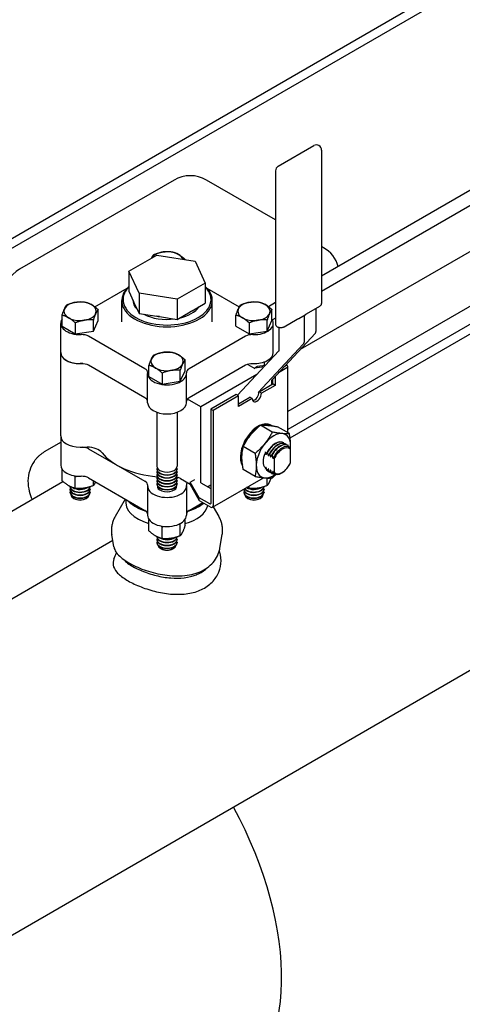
# Model space of a CAD drawing. Header units: inches. Extents: x 17 to 189, y 68 to 193.
# Tile 33 of 43: x 109 to 116, y 155 to 170. Entities that reach past the tile are written whole.
import ezdxf

# ---------------------------------------------------------------- set-up
doc = ezdxf.new("R2010")
doc.units = ezdxf.units.IN
doc.header["$LTSCALE"] = 10.666667
doc.header["$MEASUREMENT"] = 0
doc.layers.get('0').update_dxf_attribs({"lineweight": 25})

msp = doc.modelspace()

# ---------------------------------------------------------------- linework, layer by layer
for p, q in [((96.861, 159.98), (119.842, 173.248)), ((96.861, 159.826), (119.975, 173.171)), ((113.092, 168.088), (113.644, 168.406)), ((113.764, 168.337), (113.764, 165.969)), ((116.61, 168.035), (113.764, 166.392)), ((113.052, 168.019), (113.052, 165.651)), ((111.484, 167.875), (109.097, 166.497)), ((113.052, 167.258), (111.984, 167.875)), ((116.49, 167.727), (113.764, 166.152)), ((116.356, 166.943), (113.432, 165.255)), ((113.794, 166.83), (113.764, 166.847)), ((110.784, 166.466), (111.217, 166.716)), ((111.217, 166.716), (111.808, 166.624)), ((111.654, 166.648), (111.654, 166.649)), ((111.808, 166.624), (111.966, 166.283)), ((113.276, 163.892), (117.984, 166.61)), ((110.784, 166.466), (110.784, 166.156)), ((110.942, 166.125), (110.784, 166.466)), ((111.966, 166.283), (111.533, 166.033)), ((111.966, 166.283), (111.966, 165.973)), ((110.26, 165.916), (110.758, 166.203)), ((110.784, 166.156), (110.858, 165.997)), ((110.942, 166.125), (110.942, 165.814)), ((111.533, 166.033), (110.942, 166.125)), ((111.992, 166.203), (112.491, 165.914)), ((116.391, 166.119), (113.242, 164.3)), ((110.675, 165.685), (110.675, 166.012)), ((110.868, 165.973), (110.858, 165.997)), ((110.868, 165.973), (110.942, 165.814)), ((111.533, 166.033), (111.533, 165.723)), ((111.765, 165.856), (111.966, 165.973)), ((112.075, 165.685), (112.075, 166.012)), ((113.052, 165.981), (112.944, 165.919)), ((113.532, 165.809), (113.736, 165.927)), ((109.753, 165.618), (109.753, 165.787)), ((110.31, 165.704), (110.31, 165.874)), ((110.942, 165.814), (111.217, 165.772)), ((111.258, 165.765), (111.217, 165.772)), ((111.258, 165.765), (111.533, 165.723)), ((111.533, 165.723), (111.735, 165.839)), ((111.765, 165.856), (111.735, 165.839)), ((112.44, 165.618), (112.44, 165.787)), ((112.997, 165.704), (112.997, 165.874)), ((116.431, 165.863), (113.242, 164.022)), ((113.411, 165.737), (113.51, 165.794)), ((113.502, 165.405), (113.502, 165.79)), ((113.679, 165.548), (113.679, 165.894)), ((109.731, 165.212), (109.731, 165.661)), ((109.753, 165.618), (109.957, 165.5)), ((109.957, 165.669), (109.957, 165.5)), ((110.236, 165.543), (110.236, 165.713)), ((110.236, 165.543), (110.31, 165.704)), ((112.44, 165.618), (112.644, 165.5)), ((112.644, 165.669), (112.644, 165.5)), ((112.923, 165.543), (112.923, 165.713)), ((112.923, 165.543), (112.997, 165.704)), ((113.052, 165.741), (113.004, 165.714)), ((113.018, 165.212), (113.018, 165.661)), ((113.185, 165.609), (113.389, 165.727)), ((109.957, 165.5), (110.236, 165.543)), ((111.032, 164.961), (110.163, 165.463)), ((112.587, 165.463), (111.718, 164.961)), ((112.644, 165.5), (112.923, 165.543)), ((112.999, 164.791), (113.663, 165.503)), ((113.109, 165.25), (113.109, 165.598)), ((112.783, 164.594), (113.48, 165.34)), ((109.731, 163.922), (109.731, 165.212)), ((112.465, 164.55), (113.105, 165.236)), ((110.071, 165.039), (110.031, 165.039)), ((111.032, 164.512), (110.163, 165.014)), ((111.096, 164.842), (111.096, 165.012)), ((111.654, 164.928), (111.654, 165.098)), ((112.587, 165.014), (111.718, 164.512)), ((112.622, 165.028), (112.733, 164.964)), ((112.733, 164.973), (112.879, 164.994)), ((112.768, 164.993), (112.733, 164.973)), ((112.895, 165.011), (112.768, 164.993)), ((112.875, 165.064), (112.875, 165.008)), ((113.228, 165.013), (113.182, 164.987)), ((113.242, 163.972), (113.242, 164.993)), ((111.075, 164.436), (111.075, 164.885)), ((111.096, 164.842), (111.3, 164.724)), ((111.3, 164.894), (111.3, 164.724)), ((111.579, 164.767), (111.579, 164.937)), ((111.579, 164.767), (111.654, 164.928)), ((111.675, 164.436), (111.675, 164.885)), ((112.764, 164.871), (111.9, 164.372)), ((112.733, 164.964), (112.733, 164.973)), ((113.046, 164.841), (113.046, 164.704)), ((113.228, 164.973), (113.1, 164.899)), ((111.3, 164.724), (111.579, 164.767)), ((112.798, 164.602), (113.011, 164.725)), ((113.046, 164.704), (112.834, 164.582)), ((112.995, 164.716), (112.995, 164.777)), ((113.011, 164.73), (112.995, 164.739)), ((113.011, 164.725), (113.011, 164.803)), ((113.046, 164.704), (113.011, 164.725)), ((112.445, 164.561), (112.051, 164.334)), ((112.48, 164.541), (112.086, 164.314)), ((112.48, 164.541), (112.445, 164.561)), ((112.48, 164.378), (112.48, 164.541)), ((112.834, 164.582), (112.798, 164.602)), ((111.9, 164.372), (111.693, 164.492)), ((112.48, 164.419), (112.657, 164.521)), ((112.692, 164.5), (112.48, 164.378)), ((112.692, 164.5), (112.657, 164.521)), ((111.219, 164.288), (111.219, 163.454)), ((111.531, 164.288), (111.531, 163.454)), ((111.9, 163.196), (111.9, 164.372)), ((112.086, 164.314), (112.051, 164.334)), ((112.051, 164.334), (112.051, 162.881)), ((112.086, 164.314), (112.086, 162.844)), ((113.001, 163.982), (112.818, 164.088)), ((112.979, 164.091), (112.993, 164.083)), ((113.266, 163.958), (113.083, 164.064)), ((109.493, 163.687), (109.731, 163.824)), ((109.731, 163.922), (109.731, 163.473)), ((113.178, 163.814), (113.174, 163.817)), ((113.213, 163.794), (113.209, 163.797)), ((110.031, 163.749), (110.142, 163.749)), ((110.163, 163.724), (111.032, 163.222)), ((112.735, 163.652), (112.552, 163.758)), ((112.921, 163.669), (112.926, 163.666)), ((112.957, 163.648), (112.961, 163.646)), ((112.992, 163.628), (112.996, 163.625)), ((113.249, 163.774), (113.244, 163.776)), ((113.284, 163.509), (113.284, 163.714)), ((109.326, 163.534), (109.322, 163.529)), ((113.03, 163.567), (113.03, 163.362)), ((109.753, 163.231), (109.753, 163.409)), ((111.219, 163.414), (111.219, 163.408)), ((111.219, 163.368), (111.219, 163.363)), ((111.219, 163.323), (111.219, 163.317)), ((111.531, 163.414), (111.531, 163.408)), ((111.531, 163.368), (111.531, 163.363)), ((111.531, 163.323), (111.531, 163.317)), ((112.735, 163.298), (112.552, 163.404)), ((112.926, 163.383), (112.921, 163.385)), ((112.928, 163.381), (112.924, 163.384)), ((112.961, 163.362), (112.957, 163.365)), ((112.963, 163.361), (112.959, 163.364)), ((112.996, 163.342), (112.992, 163.345)), ((112.999, 163.341), (112.994, 163.343)), ((108.54, 162.51), (109.766, 163.218)), ((109.957, 163.113), (109.957, 163.293)), ((110.163, 163.275), (111.032, 162.773)), ((110.236, 163.156), (110.236, 163.232)), ((111.219, 163.278), (111.219, 163.272)), ((111.219, 163.232), (111.219, 163.227)), ((111.219, 163.187), (111.219, 163.181)), ((111.531, 163.278), (111.531, 163.272)), ((111.531, 163.232), (111.531, 163.227)), ((111.531, 163.187), (111.531, 163.181)), ((111.582, 163.266), (111.733, 163.179)), ((111.733, 163.211), (111.804, 163.252)), ((111.874, 162.967), (111.733, 163.211)), ((111.733, 163.211), (111.733, 163.171)), ((111.733, 163.171), (111.874, 162.926)), ((111.9, 163.196), (112.051, 163.109)), ((111.999, 163.139), (112.051, 163.169)), ((112.076, 162.821), (112.866, 163.277)), ((112.923, 163.156), (112.923, 163.273)), ((109.875, 163.142), (109.875, 163.141)), ((109.875, 163.101), (109.875, 163.095)), ((109.875, 163.055), (109.875, 163.05)), ((110.188, 163.101), (110.188, 163.095)), ((110.188, 163.055), (110.188, 163.05)), ((111.075, 163.146), (111.075, 162.697)), ((111.675, 163.146), (111.675, 162.697)), ((112.562, 163.101), (112.562, 163.095)), ((112.562, 163.055), (112.562, 163.05)), ((112.644, 163.113), (112.644, 163.149)), ((112.875, 163.101), (112.875, 163.095)), ((112.875, 163.055), (112.875, 163.05)), ((109.941, 162.955), (109.932, 162.96)), ((110.122, 162.955), (110.131, 162.96)), ((110.729, 162.947), (110.574, 162.679)), ((111.718, 162.773), (111.929, 162.894)), ((111.874, 162.926), (111.874, 162.967)), ((112.037, 162.873), (111.874, 162.967)), ((111.874, 162.926), (112.051, 162.824)), ((112.628, 162.955), (112.619, 162.96)), ((112.809, 162.955), (112.818, 162.96)), ((99.438, 150.707), (120.234, 162.713)), ((110.894, 162.828), (110.88, 162.836)), ((111.856, 162.828), (111.87, 162.836)), ((112.089, 162.829), (112.176, 162.679)), ((111.096, 162.455), (111.096, 162.633)), ((111.579, 162.38), (111.579, 162.561)), ((111.654, 162.541), (111.654, 162.633)), ((111.3, 162.337), (111.3, 162.518)), ((96.815, 154.388), (110.537, 162.311)), ((110.554, 162.211), (110.521, 162.399)), ((111.219, 162.367), (111.219, 162.365)), ((111.219, 162.325), (111.219, 162.32)), ((111.219, 162.28), (111.219, 162.274)), ((111.531, 162.325), (111.531, 162.32)), ((111.531, 162.28), (111.531, 162.274)), ((112.193, 162.19), (112.229, 162.399)), ((111.284, 162.179), (111.275, 162.184)), ((111.466, 162.179), (111.475, 162.184))]:
    msp.add_line(p, q)
for centre, radius, start, end in [((113.684, 168.337), 0.08, 0, 120), ((113.132, 168.019), 0.08, 120, 180), ((111.734, 167.442), 0.5, 60, 120), ((113.544, 166.397), 0.5, 16.8252, 60), ((109.347, 166.064), 0.5, 120, 180)]:
    msp.add_arc(centre, radius, start, end)
for centre, major_axis, start_param, end_param in [((111.375, 166.624), (-0.25, 0), 3.926991, 5.959541), ((111.375, 166.624), (0.25, 0), 0.201599, 0.785398), ((111.375, 166.012), (-0.7, 0), 5.717988, 9.989975), ((111.375, 166.028), (0.68, 0), 2.624623, 6.800155), ((110.031, 165.849), (-0.25, 0), 3.926991, 7.068583), ((110.031, 165.849), (0.25, 0), 3.926991, 7.068583), ((111.375, 166.028), (-0.53, 0), 0.012058, 0.511541), ((111.375, 166.064), (-0.53, 0), 0.222147, 0.301452), ((111.375, 166.028), (0.53, 0), 5.086491, 5.909084), ((112.718, 165.849), (-0.25, 0), 3.926991, 7.068583), ((112.718, 165.849), (0.25, 0), 3.926991, 7.068583), ((111.375, 166.028), (-0.53, 0), 0.827636, 1.790358), ((111.375, 166.064), (-0.53, 0), 1.269345, 1.348649), ((111.375, 166.064), (-0.53, 0), 2.316542, 2.395847), ((110.031, 165.661), (-0.3, 0), 5.9063, 7.909652), ((112.718, 165.661), (0.3, 0), 4.656718, 6.660071), ((110.057, 165.401), (-0.15, 0), 3.926991, 4.768059), ((112.693, 165.401), (-0.15, 0), 4.656718, 5.497787), ((110.031, 165.212), (-0.3, 0), 0, 1.570796), ((110.031, 165.212), (-0.3, 0), 0, 1.626467), ((111.375, 165.073), (-0.25, 0), 3.926991, 7.068583), ((111.375, 165.073), (0.25, 0), 3.926991, 7.068583), ((112.718, 165.212), (0.3, 0), 4.656718, 6.283185), ((110.057, 164.952), (0.15, 0), 0.785398, 1.626467), ((112.693, 164.952), (0.15, 0), 1.515126, 2.356194), ((113.192, 164.993), (0.05, 0), 5.497787, 7.068583), ((110.926, 164.9), (0.15, 0), 6.227515, 7.068583), ((111.375, 164.885), (0.3, 0), 3.085922, 6.338856), ((111.824, 164.9), (-0.15, 0), 5.497787, 6.338856), ((112.763, 164.541), (-0.05, -0.0866), 5.497787, 8.63938), ((112.728, 164.561), (-0.05, -0.0866), 0.361367, 2.356194), ((110.926, 164.451), (0.15, 0), 0.096449, 0.785398), ((111.375, 164.436), (0.3, 0), 3.141593, 6.283185), ((111.824, 164.451), (-0.15, 0), 5.497787, 6.186736), ((112.784, 163.753), (0.195, 0.338), 0, 2.864859), ((112.798, 163.745), (0.195, 0.338), 6.244972, 6.85801), ((112.798, 163.745), (-0.195, -0.338), 4.025731, 4.918534), ((113.02, 163.617), (0.188, 0.325), 5.345007, 10.316355), ((110.031, 163.922), (-0.3, 0), 0, 1.570796), ((110.031, 163.922), (-0.3, 0), 0, 1.570796), ((113.049, 163.601), (0.125, 0.217), 0, 1.5892), ((113.053, 163.598), (0.125, 0.217), 6.264781, 7.872386), ((113.084, 163.58), (0.125, 0.217), 0, 1.5892), ((113.088, 163.578), (0.125, 0.217), 6.264781, 7.872386), ((113.119, 163.56), (0.125, 0.217), 0, 1.5892), ((113.124, 163.557), (0.125, 0.217), 6.264781, 7.872386), ((110.057, 163.662), (-0.15, 0), 3.926991, 4.61594), ((110.142, 163.604), (0.25, 0), 0.419613, 1.570796), ((111.375, 163.922), (1.1, 0), 3.561206, 4.571908), ((112.798, 163.745), (-0.195, -0.338), 5.082231, 5.855304), ((113.02, 163.617), (-0.113, -0.195), 4.854286, 6.141288), ((113.149, 163.543), (0.118, 0.204), 6.199266, 7.937901), ((113.157, 163.538), (0.11, 0.19), 6.105981, 8.031186), ((110.031, 163.473), (-0.3, 0), 0, 1.626467), ((113.149, 163.543), (-0.118, -0.204), 6.199266, 7.937901), ((113.157, 163.538), (-0.11, -0.19), 6.105981, 8.031186), ((111.375, 163.414), (0.156, 0), 2.91979, 6.504988), ((111.375, 163.368), (0.156, 0), 2.91979, 6.504988), ((111.375, 163.323), (0.156, 0), 2.91979, 6.504988), ((111.375, 163.454), (-0.156, 0), 0, 3.141593), ((111.375, 163.408), (-0.156, 0), 0, 3.141593), ((111.375, 163.363), (-0.156, 0), 0, 3.141593), ((113.049, 163.601), (-0.125, -0.217), 6.264781, 6.283185), ((113.053, 163.598), (-0.125, -0.217), 6.264781, 6.479417), ((113.084, 163.58), (-0.125, -0.217), 6.264781, 6.283185), ((113.088, 163.578), (-0.125, -0.217), 6.264781, 6.479417), ((113.119, 163.56), (-0.125, -0.217), 6.264781, 6.283185), ((113.124, 163.557), (-0.125, -0.217), 6.264781, 6.671368), ((110.057, 163.213), (0.15, 0), 0.785398, 1.626467), ((110.926, 163.161), (0.15, 0), 6.227515, 7.068583), ((111.375, 163.278), (0.156, 0), 2.91979, 6.504988), ((111.375, 163.232), (0.156, 0), 2.91979, 6.504988), ((111.375, 163.187), (0.156, 0), 2.91979, 6.504988), ((111.375, 163.317), (-0.156, 0), 0, 3.141593), ((111.375, 163.272), (-0.156, 0), 0, 3.141593), ((111.375, 163.227), (-0.156, 0), 0, 3.141593), ((111.375, 163.181), (-0.156, 0), 0, 3.141593), ((111.483, 163.209), (0.14, 0), 0.785398, 1.22416), ((111.824, 163.161), (-0.15, 0), 5.783956, 6.338856), ((110.031, 163.101), (0.156, 0), 2.91979, 6.504988), ((110.031, 163.055), (0.156, 0), 2.91979, 6.504988), ((110.031, 163.146), (0.156, 0), 3.185026, 6.194502), ((110.031, 163.141), (-0.156, 0), 0, 3.117945), ((110.031, 163.095), (-0.156, 0), 0, 3.141593), ((110.031, 163.05), (-0.156, 0), 0, 3.141593), ((110.031, 163.186), (0.156, 0), 3.887926, 5.577668), ((110.031, 163.192), (-0.156, 0), 1.034741, 2.282431), ((111.375, 163.146), (-0.3, 0), 6.227515, 9.480448), ((111.375, 163.146), (0.15, 0), 3.042255, 6.382523), ((112.718, 163.055), (0.156, 0), 2.91979, 6.504988), ((112.718, 163.101), (0.156, 0), 3.130484, 6.504988), ((112.718, 163.095), (-0.156, 0), 0, 3.141593), ((112.718, 163.05), (-0.156, 0), 0, 3.141593), ((112.718, 163.141), (-0.156, 0), 0.369724, 3.117945), ((112.718, 163.146), (0.156, 0), 3.559406, 6.194502), ((112.718, 163.186), (0.156, 0), 3.887926, 5.577668), ((112.718, 163.192), (-0.156, 0), 1.034741, 2.282431), ((110.031, 163.017), (0.141, 0), 3.232047, 6.192731), ((110.031, 163.007), (-0.128, 0), 0.785398, 2.356194), ((111.375, 162.901), (-0.638, 0), 6.175431, 7.401538), ((111.375, 163.122), (-0.7, 0), 0.491572, 1.075249), ((111.375, 163.122), (-0.7, 0), 2.066344, 2.518477), ((112.037, 162.889), (0.01, -0.0173), 5.497787, 7.068583), ((112.718, 163.017), (0.141, 0), 3.232047, 6.192731), ((112.718, 163.007), (-0.128, 0), 0.785398, 2.356194), ((111.375, 163.105), (0.68, 0), 3.926991, 4.212614), ((110.926, 162.711), (0.15, 0), 0.096449, 0.785398), ((111.375, 162.901), (0.638, 0), 5.164833, 6.141876), ((111.824, 162.711), (-0.15, 0), 5.497787, 6.186736), ((111.375, 163.105), (0.68, 0), 5.212164, 5.497787), ((112.051, 162.864), (0.025, -0.0433), 5.497787, 7.068583), ((111.375, 162.697), (-0.3, 0), 0, 3.141593), ((111.375, 162.325), (0.156, 0), 2.91979, 6.504988), ((111.375, 162.28), (0.156, 0), 2.91979, 6.504988), ((111.375, 162.371), (0.156, 0), 3.185026, 6.194502), ((111.375, 162.365), (-0.156, 0), 0, 3.117945), ((111.375, 162.32), (-0.156, 0), 0, 3.141593), ((111.375, 162.274), (-0.156, 0), 0, 3.141593), ((111.375, 162.41), (0.156, 0), 3.887926, 5.577668), ((111.375, 162.416), (-0.156, 0), 1.034741, 2.282431), ((111.375, 162.242), (0.141, 0), 3.232047, 6.192731), ((111.375, 162.232), (-0.128, 0), 0.785398, 2.356194), ((110.318, 157.186), (2, -3.464), 0, 1.528007)]:
    msp.add_ellipse(centre, major_axis=major_axis, ratio=0.57735, start_param=start_param, end_param=end_param)
for points, weights in [([(111.137, 166.67), (111.153, 166.702), (111.171, 166.724)], [1.07630342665, 1.06860854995, 1]), ([(111.171, 166.724), (111.31, 166.78), (111.45, 166.767)], [1, 1.15455095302, 1]), ([(111.45, 166.767), (111.504, 166.754), (111.552, 166.726)], [1, 1.03802697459, 1]), ([(111.552, 166.726), (111.599, 166.699), (111.654, 166.649)], [1, 1.03802697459, 1]), ([(111.654, 166.649), (111.654, 166.649), (111.653, 166.648)], [1, 1.00149391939, 1.00295895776]), ([(109.753, 165.787), (109.79, 165.902), (109.827, 165.948)], [1, 1.15455095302, 1]), ([(109.827, 165.948), (109.967, 166.004), (110.106, 165.991)], [1, 1.15455095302, 1]), ([(110.106, 165.991), (110.161, 165.978), (110.208, 165.951)], [1, 1.03802697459, 1]), ([(110.208, 165.951), (110.256, 165.923), (110.31, 165.874)], [1, 1.03802697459, 1]), ([(112.44, 165.787), (112.477, 165.902), (112.514, 165.948)], [1, 1.15455095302, 1]), ([(112.514, 165.948), (112.654, 166.004), (112.793, 165.991)], [1, 1.15455095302, 1]), ([(112.793, 165.991), (112.848, 165.978), (112.895, 165.951)], [1, 1.03802697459, 1]), ([(112.895, 165.951), (112.943, 165.923), (112.997, 165.874)], [1, 1.03802697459, 1]), ([(109.855, 165.747), (109.807, 165.774), (109.753, 165.787)], [1, 1.03802697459, 1]), ([(110.31, 165.874), (110.273, 165.827), (110.236, 165.713)], [1, 1.15455095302, 1]), ([(112.542, 165.747), (112.494, 165.774), (112.44, 165.787)], [1, 1.03802697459, 1]), ([(112.997, 165.874), (112.96, 165.827), (112.923, 165.713)], [1, 1.15455095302, 1]), ([(109.957, 165.669), (109.902, 165.719), (109.855, 165.747)], [1, 1.03802697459, 1]), ([(110.236, 165.713), (110.096, 165.725), (109.957, 165.669)], [1, 1.15455095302, 1]), ([(112.644, 165.669), (112.589, 165.719), (112.542, 165.747)], [1, 1.03802697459, 1]), ([(112.923, 165.713), (112.783, 165.725), (112.644, 165.669)], [1, 1.15455095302, 1]), ([(111.096, 165.012), (111.133, 165.126), (111.171, 165.173)], [1, 1.15455095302, 1]), ([(111.171, 165.173), (111.31, 165.228), (111.45, 165.216)], [1, 1.15455095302, 1]), ([(111.45, 165.216), (111.504, 165.202), (111.552, 165.175)], [1, 1.03802697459, 1]), ([(111.552, 165.175), (111.599, 165.148), (111.654, 165.098)], [1, 1.03802697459, 1]), ([(111.198, 164.971), (111.151, 164.998), (111.096, 165.012)], [1, 1.03802697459, 1]), ([(111.654, 165.098), (111.617, 165.051), (111.579, 164.937)], [1, 1.15455095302, 1]), ([(111.3, 164.894), (111.246, 164.944), (111.198, 164.971)], [1, 1.03802697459, 1]), ([(111.579, 164.937), (111.44, 164.949), (111.3, 164.894)], [1, 1.15455095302, 1]), ([(112.552, 163.758), (112.649, 163.943), (112.818, 164.088)], [1, 1.15470053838, 1]), ([(112.818, 164.088), (112.914, 164.096), (113.083, 164.064)], [1, 1.15470053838, 1]), ([(113.001, 163.982), (112.904, 163.796), (112.735, 163.652)], [1, 1.15470053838, 1]), ([(113.266, 163.958), (113.169, 163.949), (113.001, 163.982)], [1, 1.15470053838, 1]), ([(113.283, 163.718), (113.291, 163.821), (113.266, 163.958)], [1.06919304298, 1.10246925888, 1]), ([(113.182, 163.807), (113.181, 163.81), (113.18, 163.813)], [1.00102348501, 1.00060382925, 1]), ([(113.218, 163.786), (113.217, 163.789), (113.216, 163.793)], [1.00102348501, 1.00060382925, 1]), ([(112.552, 163.404), (112.517, 163.601), (112.552, 163.758)], [1, 1.15470053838, 1]), ([(112.735, 163.652), (112.771, 163.455), (112.735, 163.298)], [1, 1.15470053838, 1]), ([(112.892, 163.679), (112.897, 163.662), (112.901, 163.646)], [1.00108920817, 1.00330746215, 1]), ([(112.91, 163.641), (112.915, 163.654), (112.921, 163.669)], [1, 1.00395941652, 1]), ([(112.926, 163.666), (112.932, 163.644), (112.937, 163.626)], [1, 1.00395941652, 1]), ([(112.946, 163.62), (112.95, 163.634), (112.957, 163.648)], [1, 1.00395941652, 1]), ([(112.961, 163.646), (112.967, 163.624), (112.972, 163.605)], [1, 1.00395941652, 1]), ([(112.981, 163.6), (112.986, 163.613), (112.992, 163.628)], [1, 1.00395941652, 1]), ([(112.996, 163.625), (113.003, 163.604), (113.008, 163.585)], [1, 1.00395941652, 1]), ([(113.257, 163.752), (113.254, 163.762), (113.251, 163.772)], [1.00197938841, 1.00195454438, 1]), ([(113.284, 163.714), (113.281, 163.726), (113.276, 163.74)], [1, 1.00173233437, 1]), ([(113.016, 163.58), (113.019, 163.586), (113.022, 163.593)], [1, 1.00100414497, 1]), ([(113.022, 163.593), (113.026, 163.579), (113.03, 163.567)], [1, 1.00173233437, 1]), ([(113.276, 163.492), (113.281, 163.501), (113.284, 163.509)], [1, 1.00173233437, 1]), ([(112.901, 163.431), (112.897, 163.42), (112.892, 163.408)], [1, 1.00330746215, 1.00108920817]), ([(112.921, 163.385), (112.915, 163.407), (112.91, 163.426)], [1, 1.00395941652, 1]), ([(112.937, 163.411), (112.932, 163.397), (112.926, 163.383)], [1, 1.00395941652, 1]), ([(112.957, 163.365), (112.95, 163.387), (112.946, 163.406)], [1, 1.00395941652, 1]), ([(112.972, 163.39), (112.967, 163.377), (112.961, 163.362)], [1, 1.00395941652, 1]), ([(112.992, 163.345), (112.986, 163.366), (112.981, 163.385)], [1, 1.00395941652, 1]), ([(113.008, 163.37), (113.003, 163.356), (112.996, 163.342)], [1, 1.00395941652, 1]), ([(113.001, 163.275), (113.033, 163.302), (113.06, 163.329)], [1, 1.02616935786, 1.04348502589]), ([(113.022, 163.345), (113.019, 163.355), (113.016, 163.365)], [1, 1.00100414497, 1]), ([(113.03, 163.362), (113.026, 163.354), (113.022, 163.345)], [1, 1.00173233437, 1]), ([(109.957, 163.113), (109.855, 163.138), (109.753, 163.231)], [1, 1.15470053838, 1]), ([(109.941, 163.308), (109.949, 163.301), (109.957, 163.293)], [1.02003780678, 1.01076848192, 1]), ([(109.957, 163.293), (109.968, 163.298), (109.979, 163.302)], [1, 1.01125975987, 1.0208804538]), ([(110.27, 163.212), (110.254, 163.179), (110.236, 163.156)], [1.07686462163, 1.07122124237, 1]), ([(112.735, 163.298), (112.904, 163.266), (113.001, 163.275)], [1, 1.15470053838, 1]), ([(112.982, 163.273), (112.954, 163.195), (112.923, 163.156)], [1.04687738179, 1.12590009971, 1]), ([(110.236, 163.156), (110.096, 163.1), (109.957, 163.113)], [1, 1.15470053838, 1]), ([(112.644, 163.113), (112.622, 163.118), (112.603, 163.125)], [1, 1.02906687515, 1.04721092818]), ([(112.923, 163.156), (112.783, 163.1), (112.644, 163.113)], [1, 1.15470053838, 1]), ([(111.563, 162.562), (111.571, 162.562), (111.579, 162.561)], [1.01490659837, 1.00785181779, 1]), ([(111.579, 162.561), (111.581, 162.567), (111.583, 162.572)], [1, 1.00679799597, 1.01299854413]), ([(111.3, 162.337), (111.198, 162.362), (111.096, 162.455)], [1, 1.15470053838, 1]), ([(111.284, 162.532), (111.292, 162.525), (111.3, 162.518)], [1.02003780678, 1.01076848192, 1]), ([(111.3, 162.518), (111.312, 162.522), (111.323, 162.526)], [1, 1.01125975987, 1.0208804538]), ([(111.654, 162.541), (111.617, 162.427), (111.579, 162.38)], [1, 1.15470053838, 1]), ([(111.579, 162.38), (111.44, 162.325), (111.3, 162.337)], [1, 1.15470053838, 1])]:
    msp.add_rational_spline(points, weights, degree=2)
for points, knots in [([(113.736, 165.927), (113.739, 165.929), (113.742, 165.931), (113.747, 165.935), (113.75, 165.938), (113.754, 165.943), (113.756, 165.946), (113.76, 165.952), (113.761, 165.955), (113.763, 165.962), (113.764, 165.966), (113.764, 165.969)], [4.712389, 4.712389, 4.712389, 4.712389, 4.8694686, 4.8694686, 5.0265482, 5.0265482, 5.1836279, 5.1836279, 5.3407075, 5.3407075, 5.4977871, 5.4977871, 5.4977871, 5.4977871]), ([(113.51, 165.794), (113.512, 165.795), (113.514, 165.797), (113.517, 165.799), (113.519, 165.8), (113.522, 165.803), (113.524, 165.804), (113.526, 165.806), (113.527, 165.807), (113.53, 165.808), (113.531, 165.809), (113.532, 165.809)], [-0.03137333, -0.03137333, -0.03137333, -0.03137333, -0.02509866, -0.02509866, -0.018824, -0.018824, -0.01254933, -0.01254933, -0.00627467, -0.00627467, 0, 0, 0, 0]), ([(113.052, 165.651), (113.052, 165.645), (113.053, 165.64), (113.057, 165.63), (113.06, 165.626), (113.068, 165.617), (113.074, 165.612), (113.086, 165.605), (113.094, 165.602), (113.11, 165.598), (113.119, 165.596), (113.136, 165.596), (113.144, 165.596), (113.161, 165.599), (113.169, 165.602), (113.179, 165.606), (113.182, 165.607), (113.185, 165.609)], [2.356194, 2.356194, 2.356194, 2.356194, 2.582469, 2.582469, 2.831062, 2.831062, 3.139202, 3.139202, 3.4977, 3.4977, 3.859679, 3.859679, 4.217101, 4.217101, 4.576784, 4.576784, 4.712389, 4.712389, 4.712389, 4.712389]), ([(113.389, 165.727), (113.39, 165.727), (113.391, 165.728), (113.393, 165.729), (113.394, 165.729), (113.397, 165.731), (113.398, 165.731), (113.401, 165.732), (113.403, 165.733), (113.407, 165.735), (113.409, 165.736), (113.411, 165.737)], [-0.12354926, -0.12354926, -0.12354926, -0.12354926, -0.11727473, -0.11727473, -0.1110002, -0.1110002, -0.10472567, -0.10472567, -0.09845114, -0.09845114, -0.09217661, -0.09217661, -0.09217661, -0.09217661]), ([(113.663, 165.503), (113.666, 165.505), (113.668, 165.508), (113.671, 165.513), (113.672, 165.516), (113.675, 165.522), (113.676, 165.525), (113.677, 165.532), (113.678, 165.535), (113.679, 165.541), (113.679, 165.545), (113.679, 165.548)], [0.9599311, 0.9599311, 0.9599311, 0.9599311, 1.0821041, 1.0821041, 1.2042772, 1.2042772, 1.3264502, 1.3264502, 1.4486233, 1.4486233, 1.5707963, 1.5707963, 1.5707963, 1.5707963]), ([(113.48, 165.34), (113.483, 165.344), (113.486, 165.347), (113.491, 165.355), (113.493, 165.359), (113.496, 165.367), (113.498, 165.372), (113.5, 165.381), (113.501, 165.386), (113.502, 165.395), (113.502, 165.4), (113.502, 165.405)], [0.9599311, 0.9599311, 0.9599311, 0.9599311, 1.0821041, 1.0821041, 1.2042772, 1.2042772, 1.3264502, 1.3264502, 1.4486233, 1.4486233, 1.5707963, 1.5707963, 1.5707963, 1.5707963]), ([(113.105, 165.236), (113.105, 165.236), (113.106, 165.237), (113.106, 165.238), (113.106, 165.238), (113.107, 165.24), (113.107, 165.241), (113.108, 165.243), (113.108, 165.244), (113.109, 165.247), (113.109, 165.248), (113.109, 165.25)], [0.9599311, 0.9599311, 0.9599311, 0.9599311, 1.0821041, 1.0821041, 1.2042772, 1.2042772, 1.3264502, 1.3264502, 1.4486233, 1.4486233, 1.5707963, 1.5707963, 1.5707963, 1.5707963]), ([(112.995, 164.777), (112.995, 164.778), (112.995, 164.78), (112.996, 164.782), (112.996, 164.784), (112.996, 164.786), (112.997, 164.787), (112.997, 164.788), (112.998, 164.789), (112.998, 164.79), (112.998, 164.79), (112.999, 164.791)], [1.5707963, 1.5707963, 1.5707963, 1.5707963, 1.6929694, 1.6929694, 1.8151424, 1.8151424, 1.9373155, 1.9373155, 2.0594885, 2.0594885, 2.1816616, 2.1816616, 2.1816616, 2.1816616]), ([(109.326, 163.534), (109.334, 163.547), (109.344, 163.559), (109.363, 163.582), (109.373, 163.593), (109.395, 163.614), (109.406, 163.625), (109.43, 163.644), (109.442, 163.653), (109.467, 163.671), (109.48, 163.679), (109.493, 163.687)], [1.2199169, 1.2199169, 1.2199169, 1.2199169, 1.2900928, 1.2900928, 1.3602687, 1.3602687, 1.4304446, 1.4304446, 1.5006204, 1.5006204, 1.5707963, 1.5707963, 1.5707963, 1.5707963]), ([(112.901, 163.646), (112.902, 163.645), (112.902, 163.644), (112.903, 163.642), (112.904, 163.64), (112.905, 163.639), (112.905, 163.639), (112.906, 163.638), (112.907, 163.638), (112.908, 163.638), (112.909, 163.638), (112.91, 163.639), (112.91, 163.64), (112.91, 163.641)], [0.01991962, 0.01991962, 0.01991962, 0.01991962, 0.02347909, 0.02347909, 0.0265162, 0.0265162, 0.02874734, 0.02874734, 0.03097849, 0.03097849, 0.0340156, 0.0340156, 0.03757507, 0.03757507, 0.03757507, 0.03757507]), ([(112.937, 163.626), (112.937, 163.624), (112.938, 163.623), (112.938, 163.621), (112.939, 163.62), (112.94, 163.619), (112.941, 163.618), (112.942, 163.618), (112.942, 163.617), (112.943, 163.618), (112.944, 163.618), (112.945, 163.619), (112.945, 163.62), (112.946, 163.62)], [0.01991962, 0.01991962, 0.01991962, 0.01991962, 0.02347909, 0.02347909, 0.0265162, 0.0265162, 0.02874734, 0.02874734, 0.03097849, 0.03097849, 0.0340156, 0.0340156, 0.03757507, 0.03757507, 0.03757507, 0.03757507]), ([(109.322, 163.529), (109.292, 163.486), (109.268, 163.438), (109.236, 163.337), (109.227, 163.284), (109.225, 163.176), (109.232, 163.121), (109.255, 163.025), (109.269, 162.983), (109.288, 162.942)], [5.0632684, 5.0632684, 5.0632684, 5.0632684, 5.3072518, 5.3072518, 5.5512352, 5.5512352, 5.7952185, 5.7952185, 5.9887902, 5.9887902, 5.9887902, 5.9887902]), ([(112.972, 163.605), (112.972, 163.604), (112.973, 163.603), (112.974, 163.601), (112.974, 163.6), (112.975, 163.598), (112.976, 163.598), (112.977, 163.597), (112.978, 163.597), (112.979, 163.597), (112.979, 163.597), (112.98, 163.598), (112.981, 163.599), (112.981, 163.6)], [0.01991962, 0.01991962, 0.01991962, 0.01991962, 0.02347909, 0.02347909, 0.0265162, 0.0265162, 0.02874734, 0.02874734, 0.03097849, 0.03097849, 0.0340156, 0.0340156, 0.03757507, 0.03757507, 0.03757507, 0.03757507]), ([(113.008, 163.585), (113.008, 163.584), (113.008, 163.582), (113.009, 163.58), (113.01, 163.579), (113.011, 163.578), (113.011, 163.577), (113.012, 163.577), (113.013, 163.577), (113.014, 163.577), (113.015, 163.577), (113.016, 163.578), (113.016, 163.579), (113.016, 163.58)], [0.01991962, 0.01991962, 0.01991962, 0.01991962, 0.02347909, 0.02347909, 0.0265162, 0.0265162, 0.02874734, 0.02874734, 0.03097849, 0.03097849, 0.0340156, 0.0340156, 0.03757507, 0.03757507, 0.03757507, 0.03757507]), ([(112.91, 163.426), (112.91, 163.427), (112.91, 163.428), (112.909, 163.43), (112.908, 163.431), (112.907, 163.433), (112.906, 163.433), (112.905, 163.434), (112.905, 163.434), (112.904, 163.434), (112.903, 163.434), (112.902, 163.433), (112.902, 163.432), (112.901, 163.431)], [0.01991962, 0.01991962, 0.01991962, 0.01991962, 0.02347909, 0.02347909, 0.0265162, 0.0265162, 0.02874734, 0.02874734, 0.03097849, 0.03097849, 0.0340156, 0.0340156, 0.03757507, 0.03757507, 0.03757507, 0.03757507]), ([(112.946, 163.406), (112.945, 163.407), (112.945, 163.408), (112.944, 163.41), (112.943, 163.411), (112.942, 163.412), (112.942, 163.413), (112.941, 163.414), (112.94, 163.414), (112.939, 163.414), (112.938, 163.413), (112.938, 163.412), (112.937, 163.412), (112.937, 163.411)], [0.01991962, 0.01991962, 0.01991962, 0.01991962, 0.02347909, 0.02347909, 0.0265162, 0.0265162, 0.02874734, 0.02874734, 0.03097849, 0.03097849, 0.0340156, 0.0340156, 0.03757507, 0.03757507, 0.03757507, 0.03757507]), ([(112.981, 163.385), (112.981, 163.386), (112.98, 163.388), (112.979, 163.39), (112.979, 163.391), (112.978, 163.392), (112.977, 163.393), (112.976, 163.393), (112.975, 163.393), (112.974, 163.393), (112.974, 163.393), (112.973, 163.392), (112.972, 163.391), (112.972, 163.39)], [0.01991962, 0.01991962, 0.01991962, 0.01991962, 0.02347909, 0.02347909, 0.0265162, 0.0265162, 0.02874734, 0.02874734, 0.03097849, 0.03097849, 0.0340156, 0.0340156, 0.03757507, 0.03757507, 0.03757507, 0.03757507]), ([(113.016, 163.365), (113.016, 163.366), (113.016, 163.367), (113.015, 163.369), (113.014, 163.37), (113.013, 163.372), (113.012, 163.372), (113.011, 163.373), (113.011, 163.373), (113.01, 163.373), (113.009, 163.372), (113.008, 163.371), (113.008, 163.371), (113.008, 163.37)], [0.01991962, 0.01991962, 0.01991962, 0.01991962, 0.02347909, 0.02347909, 0.0265162, 0.0265162, 0.02874734, 0.02874734, 0.03097849, 0.03097849, 0.0340156, 0.0340156, 0.03757507, 0.03757507, 0.03757507, 0.03757507]), ([(110.574, 162.679), (110.564, 162.662), (110.556, 162.645), (110.541, 162.61), (110.535, 162.591), (110.525, 162.554), (110.521, 162.535), (110.516, 162.496), (110.515, 162.477), (110.516, 162.438), (110.518, 162.419), (110.521, 162.399)], [5.1757174, 5.1757174, 5.1757174, 5.1757174, 5.259817, 5.259817, 5.3439165, 5.3439165, 5.428016, 5.428016, 5.5121155, 5.5121155, 5.596215, 5.596215, 5.596215, 5.596215]), ([(112.229, 162.399), (112.232, 162.419), (112.234, 162.438), (112.235, 162.477), (112.234, 162.496), (112.229, 162.535), (112.225, 162.554), (112.215, 162.591), (112.209, 162.61), (112.194, 162.645), (112.186, 162.662), (112.176, 162.679)], [2.2577666, 2.2577666, 2.2577666, 2.2577666, 2.3418661, 2.3418661, 2.4259657, 2.4259657, 2.5100652, 2.5100652, 2.5941647, 2.5941647, 2.6782642, 2.6782642, 2.6782642, 2.6782642]), ([(110.554, 162.021), (110.541, 161.99), (110.537, 161.958), (110.542, 161.927), (110.549, 161.892), (110.568, 161.856), (110.599, 161.819), (110.631, 161.783), (110.675, 161.746), (110.731, 161.71), (110.786, 161.675), (110.85, 161.642), (110.921, 161.612), (110.993, 161.581), (111.072, 161.554), (111.153, 161.532), (111.233, 161.51), (111.318, 161.493), (111.4, 161.484), (111.481, 161.476), (111.563, 161.474), (111.641, 161.481), (111.717, 161.488), (111.792, 161.504), (111.859, 161.529), (111.925, 161.554), (111.986, 161.589), (112.036, 161.631), (112.086, 161.673), (112.127, 161.724), (112.155, 161.778), (112.184, 161.832), (112.202, 161.892), (112.208, 161.951), (112.214, 162.011), (112.207, 162.072), (112.189, 162.129), (112.187, 162.135), (112.185, 162.141), (112.183, 162.146)], [0.0516918, 0.0516918, 0.0516918, 0.0516918, 0.0942091, 0.0942091, 0.0942091, 0.1431049, 0.1431049, 0.1431049, 0.1924813, 0.1924813, 0.1924813, 0.240666, 0.240666, 0.240666, 0.2900333, 0.2900333, 0.2900333, 0.3383029, 0.3383029, 0.3383029, 0.3853136, 0.3853136, 0.3853136, 0.4314847, 0.4314847, 0.4314847, 0.4774334, 0.4774334, 0.4774334, 0.5236436, 0.5236436, 0.5236436, 0.5706777, 0.5706777, 0.5706777, 0.6189401, 0.6189401, 0.6189401, 0.6237952, 0.6237952, 0.6237952, 0.6237952]), ([(110.554, 162.211), (110.555, 162.203), (110.557, 162.194), (110.575, 162.139), (110.61, 162.092), (110.715, 162.002), (110.781, 161.96), (110.94, 161.883), (111.029, 161.849), (111.219, 161.795), (111.318, 161.776), (111.522, 161.758), (111.626, 161.76), (111.769, 161.786), (111.814, 161.798), (111.939, 161.845), (112.01, 161.89), (112.126, 162.008), (112.166, 162.08), (112.188, 162.168), (112.191, 162.179), (112.193, 162.19)], [1.937744, 1.937744, 1.937744, 1.937744, 2.08298, 2.08298, 2.889813, 2.889813, 3.653406, 3.653406, 4.419666, 4.419666, 5.177635, 5.177635, 6.001386, 6.001386, 6.400865, 6.400865, 7.19039, 7.19039, 8.037844, 8.037844, 8.159692, 8.159692, 8.159692, 8.159692]), ([(110.73, 161.988), (110.752, 161.969), (110.778, 161.949), (110.807, 161.93), (110.859, 161.896), (110.922, 161.864), (110.988, 161.837), (111.056, 161.809), (111.132, 161.784), (111.207, 161.766), (111.281, 161.748), (111.358, 161.735), (111.432, 161.729), (111.503, 161.724), (111.576, 161.724), (111.641, 161.732), (111.706, 161.74), (111.768, 161.755), (111.823, 161.777), (111.878, 161.798), (111.927, 161.826), (111.969, 161.86), (111.973, 161.864), (111.976, 161.867), (111.98, 161.87)], [0.1653133, 0.1653133, 0.1653133, 0.1653133, 0.1924813, 0.1924813, 0.1924813, 0.240666, 0.240666, 0.240666, 0.2900333, 0.2900333, 0.2900333, 0.3383029, 0.3383029, 0.3383029, 0.3853136, 0.3853136, 0.3853136, 0.4314848, 0.4314848, 0.4314848, 0.4774335, 0.4774335, 0.4774335, 0.4815826, 0.4815826, 0.4815826, 0.4815826])]:
    msp.add_open_spline(points, degree=3, knots=knots)
for points in [[(110.554, 162.021), (110.568, 162.053), (110.582, 162.086), (110.596, 162.118)], [(112.038, 161.921), (112.019, 161.904), (111.999, 161.887), (111.98, 161.87)]]:
    msp.add_open_spline(points, degree=3)

doc.saveas('drawing.dxf')
